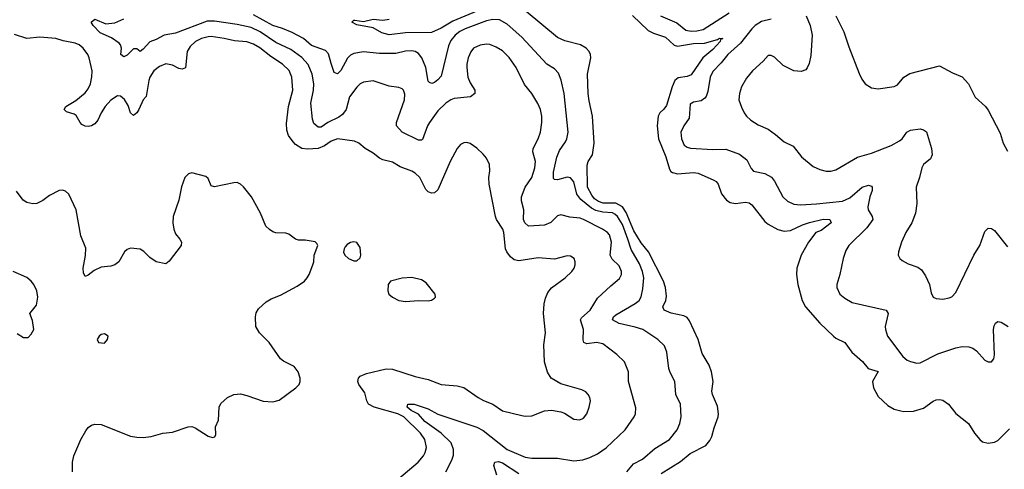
# Model space of a CAD drawing. Header units: inches. Extents: x 1173000 to 1307049, y 522583 to 678455.
# Tile 200 of 256: x 1201426 to 1207510, y 602107 to 604886. Entities that reach past the tile are written whole.
import ezdxf

# ---------------------------------------------------------------- set-up
doc = ezdxf.new("R2010")
doc.units = ezdxf.units.IN
doc.header["$MEASUREMENT"] = 0
doc.layers.add('B2600', color=7, linetype='Continuous')

msp = doc.modelspace()

# ---------------------------------------------------------------- linework, layer by layer
at = {"layer": 'B2600', "color": 5}
for points, elevation in [([(1205176.9, 602090), (1205219.9, 602140.1), (1205274.3, 602170), (1205350, 602234.9), (1205441.1, 602290), (1205488.6, 602350), (1205505.1, 602390), (1205514.5, 602430), (1205508.5, 602510), (1205480.8, 602570), (1205474, 602650), (1205444.6, 602704.6), (1205436.8, 602730), (1205425.1, 602830), (1205410.7, 602870.7), (1205370, 602908.4), (1205276.2, 602970), (1205230, 602986.2), (1205130, 603008.4), (1205089.7, 603030), (1205094.8, 603050), (1205110, 603061.6), (1205230, 603131.1), (1205253.8, 603150), (1205267.3, 603172.7), (1205276.9, 603223.1), (1205281.9, 603290), (1205275.5, 603330), (1205256.5, 603376.5), (1205204.5, 603464.5), (1205184.6, 603530), (1205150, 603619.5), (1205120.1, 603670), (1205104.5, 603684.5), (1205090, 603692), (1205030, 603695.2), (1204986.6, 603706.6), (1204960.1, 603720.1), (1204893.7, 603773.7), (1204868, 603808), (1204850, 603883.6), (1204830, 603908.8), (1204810, 603911.6), (1204750, 603896), (1204730, 603897), (1204724.8, 603904.8), (1204724.2, 603944.2), (1204744.3, 604035.7), (1204762.6, 604077.4), (1204798.9, 604130), (1204807.9, 604150), (1204815.3, 604190), (1204791.5, 604430), (1204772.2, 604512.2), (1204754.8, 604554.8), (1204730, 604582), (1204683.1, 604610), (1204530, 604778), (1204438.6, 604858.6), (1204390, 604884.1), (1204350, 604888), (1204310, 604879.6), (1204179.1, 604830), (1204146.7, 604813.3), (1204116.8, 604790), (1204090, 604756.5), (1204075.2, 604724.8), (1204030, 604536.9), (1204010, 604513.3), (1203990, 604498.5), (1203971.9, 604491.9), (1203957.7, 604497.7), (1203950, 604506.6), (1203936.6, 604590), (1203911.1, 604650), (1203890, 604676), (1203870, 604689.1), (1203850, 604694), (1203810, 604690.5), (1203750, 604676.1), (1203650, 604677.5), (1203550, 604686.9), (1203490, 604677.7), (1203470, 604666.3), (1203451.5, 604648.5), (1203410, 604571.3), (1203390, 604551.6), (1203370, 604559.5), (1203350, 604614.5), (1203334.8, 604674.8), (1203315.2, 604695.2), (1203230, 604726), (1203179, 604770), (1203110, 604807.3), (1203050, 604832), (1202990, 604849.4), (1202870, 604916.5)], 940), ([(1204300.9, 604959.1), (1204103.2, 604876.8), (1204030, 604833), (1203970, 604807.3), (1203810, 604804.1), (1203710, 604793.2), (1203664.7, 604804.7), (1203610, 604834.6), (1203510, 604853.3), (1203478.7, 604870), (1203490, 604882.4), (1203496.9, 604883.1), (1203550, 604874.3), (1203610, 604888.4), (1203670, 604881.9), (1203710, 604889.4)], 920), ([(1205390, 602079.8), (1205510, 602155.1), (1205570, 602204.8), (1205665.9, 602254.1), (1205690, 602283.7), (1205702.4, 602310), (1205716.4, 602363.6), (1205742.6, 602430), (1205744.4, 602450), (1205737.6, 602497.6), (1205707.7, 602570), (1205703.9, 602590), (1205710.9, 602650), (1205701.5, 602710), (1205685.7, 602750), (1205642.3, 602822.3), (1205618.9, 602910), (1205564.5, 603024.5), (1205550, 603044.1), (1205530, 603056.3), (1205451.9, 603071.9), (1205408, 603090), (1205401.1, 603110), (1205418.7, 603150), (1205423.8, 603176.2), (1205416.8, 603230), (1205405, 603270), (1205311.1, 603450), (1205266.1, 603506.1), (1205221, 603581), (1205173.2, 603693.2), (1205150, 603729.9), (1205110, 603751.4), (1205031.2, 603751.2), (1205001.9, 603761.9), (1204978.9, 603778.9), (1204960.6, 603800.6), (1204935.4, 603850), (1204932.9, 603987.1), (1204938.7, 604010), (1204966.6, 604050), (1204976.6, 604123.4), (1204966.5, 604290), (1204944.4, 604384.4), (1204939, 604430), (1204933.8, 604550), (1204954.3, 604650), (1204952.4, 604670), (1204944.2, 604690), (1204925.7, 604710), (1204890.9, 604730.9), (1204794.2, 604754.2), (1204750, 604775.9), (1204556.3, 604936.3)], 920), ([(1205212.5, 604912.5), (1205310, 604819.8), (1205342.4, 604802.4), (1205417.2, 604777.2), (1205470, 604727.9), (1205490, 604722.1), (1205590, 604737.7), (1205658.6, 604741.4), (1205737.1, 604762.9), (1205750, 604771.6), (1205770.3, 604770), (1205755.9, 604764.1), (1205754.9, 604750), (1205710, 604701.6), (1205646.5, 604650), (1205574.7, 604545.3), (1205550, 604535.5), (1205494.4, 604525.6), (1205475, 604510), (1205457.2, 604470), (1205423.8, 604356.2), (1205407.4, 604332.6), (1205382.1, 604310), (1205370.7, 604290), (1205364.5, 604230), (1205374.2, 604150), (1205418.9, 604039), (1205441, 603961), (1205450, 603947.1), (1205460.4, 603940.4), (1205490, 603932.3), (1205590, 603940.5), (1205618.1, 603938.1), (1205714.8, 603894.8), (1205730, 603885.2), (1205742.2, 603870), (1205762.7, 603810), (1205792.9, 603770), (1205816, 603756), (1205848.8, 603748.8), (1205910, 603757.7), (1205934.6, 603754.6), (1205950, 603741.7), (1206030, 603637.8), (1206050, 603621.4), (1206110, 603588), (1206150, 603579.1), (1206190, 603582.8), (1206262.6, 603617.4), (1206307.2, 603632.8), (1206390, 603652.1), (1206432.4, 603650), (1206439.5, 603630), (1206377.5, 603582.5), (1206346.5, 603570), (1206300.3, 603510), (1206254.6, 603430), (1206227.3, 603350), (1206225.6, 603310), (1206234.5, 603250), (1206261, 603150), (1206281.6, 603110), (1206370, 603010.3), (1206453.7, 602930), (1206470, 602916.9), (1206523.8, 602890), (1206568.7, 602830), (1206633.5, 602773.5), (1206668.9, 602728.9), (1206730, 602710.3), (1206695.5, 602650), (1206701.1, 602610), (1206730, 602556.3), (1206790, 602501.6), (1206830, 602478.7), (1206870, 602467.2), (1206890, 602463.1), (1206950, 602465.2), (1207010, 602484.4), (1207070, 602527.6), (1207090, 602536.9), (1207110, 602539), (1207130, 602534), (1207165.3, 602510), (1207210, 602452.4), (1207289.1, 602389.1), (1207325.7, 602330), (1207358.4, 602290), (1207376.3, 602276.3), (1207410, 602267.4), (1207450, 602274.6), (1207470, 602284.9), (1207542.9, 602357.1)], 920), ([(1205385.8, 604910), (1205486.1, 604866.1), (1205541.8, 604821.8), (1205575.7, 604815.7), (1205610, 604816.1), (1205650, 604825.5), (1205810, 604927.4)], 940), ([(1206285.8, 604910), (1206310.2, 604850), (1206322.4, 604790), (1206315, 604665), (1206304.8, 604615.2), (1206292.7, 604587.3), (1206283.4, 604576.6), (1206254, 604566), (1206210, 604569.7), (1206143.2, 604603.2), (1206090, 604654), (1206070, 604664.7), (1206050, 604664.5), (1206020.3, 604630), (1205953.4, 604570), (1205916.4, 604523.6), (1205886.5, 604470), (1205873.1, 604430), (1205870.3, 604390), (1205885.5, 604345.5), (1205903.7, 604310), (1205917, 604290), (1205944.8, 604264.8), (1205990, 604236.5), (1206050, 604208.8), (1206097.1, 604177.1), (1206150, 604130.4), (1206204.6, 604104.6), (1206258, 604038), (1206330, 603977.6), (1206370, 603959.5), (1206410, 603950.3), (1206438, 603950), (1206470, 603958.7), (1206603.9, 604036.1), (1206690, 604061.5), (1206810, 604107.9), (1206862.8, 604137.2), (1206878, 604150), (1206908.5, 604191.5), (1206930, 604202.4), (1206990, 604210.2), (1207010, 604204.9), (1207030, 604192.4), (1207060.9, 604090), (1207064.6, 604050), (1207053.3, 604026.7), (1207010.4, 603990), (1207001.3, 603970), (1206986.7, 603910), (1206965.3, 603850), (1206970.3, 603750), (1206961.7, 603690), (1206938.9, 603630), (1206902.6, 603570), (1206875.8, 603510), (1206856.3, 603450), (1206854.8, 603430), (1206864.7, 603410), (1206878, 603398), (1206915.9, 603375.9), (1206975.8, 603355.8), (1206999.4, 603339.4), (1207023.1, 603303.1), (1207048.4, 603250), (1207057.3, 603197.3), (1207070, 603170.8), (1207090, 603162), (1207130, 603158.8), (1207170, 603166), (1207186.3, 603173.7), (1207210, 603198.8), (1207322.6, 603430), (1207358.3, 603490), (1207390, 603576), (1207410, 603597.3), (1207430, 603594.9), (1207450, 603583), (1207530, 603482.4)], 960), ([(1206469.1, 604910), (1206519, 604810), (1206550, 604717.3), (1206614, 604554), (1206630, 604518.8), (1206650.3, 604490.3), (1206690, 604465.5), (1206730, 604459.3), (1206830, 604472.7), (1206850, 604483.8), (1206889.7, 604530.2), (1206926.4, 604553.6), (1207110, 604600.5), (1207190, 604558), (1207250, 604533), (1207288, 604490), (1207330, 604407.3), (1207394, 604350), (1207410, 604326), (1207485.1, 604185.1), (1207503.2, 604123.2), (1207530, 604074)], 980), ([(1204058.5, 602090), (1204096.7, 602163.3), (1204106.2, 602193.8), (1204107.6, 602230), (1204091.9, 602270), (1204030.9, 602331), (1203930, 602401.5), (1203890, 602447.9), (1203844.3, 602470), (1203819.8, 602490), (1203824.7, 602510), (1203863, 602510), (1203950, 602481.3), (1204010, 602447.7), (1204250, 602366.7), (1204290, 602345.5), (1204439, 602230), (1204550, 602181.3), (1204590, 602174.5), (1204750, 602175.2), (1204850, 602159.2), (1204905.8, 602165.8), (1204950, 602180.6), (1204996.8, 602203.3), (1205050, 602238.5), (1205168.4, 602350), (1205222.6, 602430), (1205231.2, 602450), (1205233.9, 602486.1), (1205188.9, 602648.9), (1205187.1, 602710), (1205163.5, 602770), (1205116.4, 602816.4), (1205030, 602882.8), (1204990, 602890.7), (1204930, 602882.7), (1204911.1, 602891.1), (1204907.9, 602907.9), (1204909.1, 602970), (1204890.8, 603030), (1204897.1, 603042.9), (1204951.6, 603090), (1204995.8, 603164.2), (1205078.3, 603241.7), (1205133.3, 603286.7), (1205144, 603310), (1205144.2, 603330), (1205130, 603364.7), (1205086.3, 603406.3), (1205075.3, 603430), (1205082, 603510), (1205070, 603555.1), (1205057.6, 603570), (1205027.2, 603590), (1204910, 603650.5), (1204890, 603658.3), (1204824.8, 603664.8), (1204770, 603680.5), (1204750, 603673), (1204707.8, 603632.2), (1204670, 603615.8), (1204570, 603608.7), (1204546.6, 603630), (1204540.3, 603650), (1204541.5, 603710), (1204526.3, 603766.3), (1204527, 603790), (1204549, 603850), (1204589.8, 603910), (1204609.8, 603970), (1204613.3, 604010), (1204596.1, 604070), (1204599.3, 604090), (1204629.8, 604150), (1204643.9, 604190), (1204652.5, 604250), (1204651.9, 604290), (1204645, 604330), (1204628.1, 604368.1), (1204590.8, 604430), (1204545.4, 604485.4), (1204493.3, 604590), (1204450, 604651.1), (1204410, 604692.3), (1204370, 604716.8), (1204331.5, 604731.5), (1204310, 604733.8), (1204271.1, 604728.9), (1204231, 604709), (1204213.4, 604686.6), (1204197.6, 604650), (1204188.3, 604610), (1204188.2, 604590), (1204195.4, 604530), (1204210, 604495.8), (1204237.6, 604450), (1204239.3, 604430), (1204211.1, 604408.9), (1204110, 604397.8), (1204090, 604390.7), (1204060.2, 604370), (1204010, 604321.5), (1203958.9, 604250), (1203946.5, 604230), (1203914.4, 604145.6), (1203910, 604140.7), (1203890, 604140.5), (1203789.8, 604189.8), (1203755.1, 604230), (1203754, 604250), (1203804.8, 604390), (1203806.1, 604426.1), (1203797.6, 604450), (1203790, 604458.4), (1203770, 604466.6), (1203710, 604475.6), (1203610, 604507.3), (1203550, 604499.7), (1203530, 604489.7), (1203510, 604469.6), (1203464.7, 604410), (1203443.8, 604330), (1203420.8, 604299.2), (1203397.4, 604282.6), (1203329.7, 604250.3), (1203290, 604221.2), (1203270, 604222.5), (1203244.4, 604244.4), (1203234.6, 604270), (1203226.2, 604370), (1203241.1, 604450), (1203243.2, 604490), (1203234.1, 604550), (1203209, 604609), (1203170, 604651.1), (1203101.8, 604701.8), (1203010, 604744.3), (1202912.2, 604810), (1202856.9, 604836.9), (1202770, 604856.9), (1202630, 604877.6), (1202584.3, 604875.7), (1202390, 604802.2), (1202318.4, 604790), (1202270, 604763.1), (1202230, 604748.9), (1202190, 604704), (1202170, 604689.5), (1202150, 604706.6), (1202130, 604705.7), (1202090, 604665.7), (1202070, 604655.6), (1202052, 604670), (1202055.1, 604710), (1202049.8, 604730), (1202040.5, 604740.5), (1201992.9, 604772.9), (1201923.7, 604803.7), (1201880.5, 604850), (1201868, 604870), (1201890, 604888.7), (1201959.6, 604859.6), (1202013.6, 604866.4), (1202070, 604891.9)], 960), ([(1206070.3, 604890), (1206010, 604875), (1205970.2, 604850), (1205950, 604829.9), (1205879.2, 604740.8), (1205802.1, 604670), (1205761, 604619), (1205710, 604566.2), (1205692.2, 604530), (1205678.4, 604441.6), (1205668.6, 604411.4), (1205660.2, 604399.8), (1205636.4, 604383.6), (1205590, 604376.3), (1205570, 604364), (1205562.8, 604277.2), (1205529.1, 604230), (1205511.7, 604190), (1205516.5, 604150), (1205532.2, 604110), (1205550, 604096.9), (1205571.3, 604091.3), (1205710, 604084), (1205790, 604084.7), (1205874.5, 604054.5), (1205918.7, 604018.7), (1205945.4, 603965.4), (1205960.7, 603950), (1206030, 603934.7), (1206071.6, 603911.6), (1206090, 603888.4), (1206142.6, 603790), (1206170, 603763.1), (1206210, 603744.5), (1206250, 603741.7), (1206350, 603746.7), (1206510, 603764.6), (1206556.3, 603783.7), (1206632, 603850), (1206670, 603862.6), (1206690, 603856.3), (1206694, 603850), (1206692.8, 603830), (1206678.7, 603790), (1206667.1, 603730), (1206669.3, 603710), (1206694.6, 603670), (1206698.3, 603650), (1206660.6, 603599.4), (1206550.3, 603490), (1206530, 603458.4), (1206514.4, 603410), (1206494, 603310), (1206474.3, 603250), (1206474.3, 603230), (1206494, 603190), (1206524.6, 603164.6), (1206570, 603138.3), (1206780.5, 603090), (1206793.1, 603070), (1206773.7, 602990), (1206775.3, 602970), (1206788.8, 602930), (1206883.1, 602803.1), (1206910, 602781.3), (1206930, 602772), (1206970, 602762), (1206990, 602764.2), (1207099.7, 602820.3), (1207210, 602857.4), (1207250, 602865.7), (1207290, 602863.1), (1207314.9, 602854.9), (1207338.3, 602838.3), (1207390, 602782), (1207410, 602770.7), (1207430, 602770.8), (1207446, 602790), (1207450, 602814), (1207444, 602970), (1207447.3, 602992.7), (1207456, 603010), (1207470, 603019.3), (1207490, 603015.3), (1207534.9, 602990)], 940), ([(1203769.6, 602050), (1203888.4, 602150), (1203921, 602190), (1203932.1, 602210), (1203939, 602241), (1203929.8, 602290), (1203903.7, 602330), (1203800.2, 602430), (1203762.4, 602450), (1203616.4, 602490), (1203581.6, 602510), (1203571.8, 602530), (1203559.2, 602579.2), (1203522.3, 602630), (1203515.8, 602650), (1203520.5, 602670), (1203530, 602682.4), (1203570, 602699.5), (1203690, 602726.7), (1203730, 602725.4), (1203870, 602679.7), (1203950, 602662.4), (1204030, 602630.2), (1204130, 602623.2), (1204170, 602612.6), (1204259.3, 602550), (1204291.2, 602531.2), (1204350, 602508.9), (1204410, 602468.1), (1204530, 602438.5), (1204550, 602434.9), (1204590, 602437.7), (1204670, 602467.7), (1204712.9, 602472.9), (1204770, 602461.3), (1204792.7, 602452.7), (1204850, 602417.6), (1204887.6, 602412.4), (1204910, 602423), (1204929.6, 602450), (1204946, 602490), (1204953.6, 602530), (1204949.5, 602550), (1204938, 602570), (1204924.7, 602584.7), (1204898.8, 602598.8), (1204770, 602636), (1204709.6, 602670), (1204686.7, 602706.7), (1204669.7, 602770), (1204664.7, 602875.3), (1204675.6, 602950), (1204663.1, 603070), (1204667.2, 603130), (1204675.2, 603164.8), (1204690, 603199.1), (1204711.9, 603228.1), (1204797, 603290), (1204838.4, 603330), (1204851.6, 603350), (1204857.6, 603370), (1204858.4, 603390), (1204852.3, 603410), (1204830, 603424.5), (1204810, 603427), (1204730, 603404.7), (1204630, 603413.8), (1204510, 603395.4), (1204480.9, 603400.9), (1204459.1, 603419), (1204436.8, 603450), (1204428.3, 603470), (1204417, 603570), (1204410.6, 603590), (1204373.3, 603650), (1204365.6, 603670), (1204327.1, 603870), (1204325.4, 603910), (1204331.4, 603951.4), (1204328.2, 603990), (1204310, 604029.4), (1204290, 604054), (1204250.8, 604090.8), (1204210, 604119.6), (1204190, 604127), (1204170, 604124.5), (1204150, 604114.5), (1204130, 604089.4), (1204085.5, 604010), (1204010, 603834), (1203990, 603815.1), (1203970, 603813), (1203950, 603821.3), (1203935.2, 603835.2), (1203898.3, 603910), (1203870, 603936.4), (1203848.9, 603948.9), (1203776.3, 603976.3), (1203730, 604006), (1203670, 604020.4), (1203650, 604029.7), (1203610, 604060.4), (1203560.5, 604090), (1203521.8, 604121.8), (1203495.3, 604135.3), (1203390, 604149.1), (1203350, 604135.5), (1203310, 604106.9), (1203270, 604089), (1203205.6, 604085.6), (1203170, 604090.6), (1203130, 604115.3), (1203116.6, 604130), (1203087.8, 604170), (1203077.2, 604202.8), (1203075.8, 604244.2), (1203088.1, 604350), (1203114.6, 604450), (1203107.5, 604530), (1203091.3, 604571.3), (1203050.7, 604610.7), (1202978.1, 604658.1), (1202910, 604710.9), (1202870, 604733.6), (1202830, 604748.1), (1202754.3, 604754.3), (1202690, 604769.9), (1202610, 604781.3), (1202590, 604780.7), (1202550, 604769.3), (1202513.4, 604750), (1202479.6, 604720.4), (1202461.5, 604690), (1202450, 604588.2), (1202430, 604579.4), (1202410, 604583.4), (1202370, 604605), (1202330, 604612.9), (1202290, 604596.5), (1202254.9, 604570), (1202230.2, 604530), (1202223.9, 604510), (1202208.1, 604411.9), (1202188.3, 604390), (1202162.9, 604330), (1202150, 604311.1), (1202130, 604294), (1202110, 604309.4), (1202096.3, 604356.3), (1202073.2, 604393.2), (1202050, 604412.3), (1202030, 604415.8), (1201990, 604387.5), (1201955.4, 604350), (1201930.1, 604310), (1201910, 604263.9), (1201890, 604241.6), (1201870, 604229.9), (1201850, 604224.7), (1201830, 604227), (1201810, 604238), (1201799.3, 604250), (1201774.6, 604294.6), (1201762.5, 604302.5), (1201716.3, 604316.3), (1201701.8, 604330), (1201710.8, 604350), (1201773.7, 604386.3), (1201830, 604434.2), (1201850, 604458.3), (1201862.9, 604490), (1201872.6, 604532.6), (1201874.6, 604570), (1201856.4, 604650), (1201847.4, 604670), (1201818.5, 604710), (1201792.8, 604730), (1201770, 604740.2), (1201694.3, 604754.3), (1201649.9, 604769.9), (1201550, 604777), (1201470, 604770.5), (1201395.1, 604795.1)], 980), ([(1201753.3, 602090), (1201753.6, 602150), (1201760.7, 602190), (1201804.7, 602290), (1201835.3, 602344.7), (1201850, 602364.4), (1201870, 602379.5), (1201890, 602385.7), (1201930, 602384.2), (1202110, 602312), (1202150, 602304.6), (1202190, 602303.7), (1202238, 602310), (1202310, 602330.5), (1202370, 602336.3), (1202468, 602370), (1202490, 602370.6), (1202510, 602364), (1202590, 602310.7), (1202617.5, 602302.5), (1202632.3, 602307.7), (1202638, 602322), (1202637.2, 602370), (1202654, 602410), (1202659.5, 602490), (1202670, 602514), (1202709.8, 602550.2), (1202750, 602568.8), (1202790, 602572.9), (1202830, 602563.1), (1202930, 602527.2), (1202990, 602523.7), (1203030, 602534.4), (1203132.7, 602610), (1203152.7, 602630), (1203159.5, 602650), (1203159.6, 602670), (1203147.6, 602710), (1203121.4, 602741.5), (1203055.8, 602775.8), (1203038.4, 602790), (1202967, 602890), (1202907.3, 602950), (1202886, 602990), (1202882.4, 603050), (1202887.1, 603072.9), (1202901.4, 603098.6), (1202950, 603142.4), (1202979.2, 603160.8), (1203037.3, 603182.7), (1203141.8, 603238.2), (1203185.6, 603270), (1203203.6, 603290), (1203215.6, 603310), (1203238.4, 603370), (1203244.5, 603390), (1203245.2, 603430), (1203268.7, 603490), (1203263.1, 603503.1), (1203252.3, 603512.3), (1203190, 603522), (1203150, 603522), (1203130, 603529.4), (1203090, 603560.5), (1203070, 603566.6), (1203008.2, 603568.2), (1202990, 603574.5), (1202970, 603589.5), (1202947.3, 603610), (1202915.1, 603690), (1202859.5, 603790), (1202810, 603853.2), (1202790, 603869.3), (1202770, 603879), (1202750, 603877.2), (1202630, 603852.7), (1202610, 603859), (1202590, 603904), (1202575.6, 603915.6), (1202490, 603939.3), (1202470, 603933.2), (1202447.3, 603910), (1202427.1, 603852.9), (1202410.3, 603770), (1202375.3, 603670), (1202372.6, 603630), (1202379, 603590), (1202390, 603563), (1202416.4, 603530), (1202426.4, 603510), (1202424.4, 603490), (1202350, 603392.3), (1202330, 603377.2), (1202270, 603389.6), (1202230, 603415.6), (1202193, 603453), (1202170, 603468.2), (1202110, 603473), (1202090, 603465.6), (1202074.4, 603450), (1202039.3, 603390), (1202014, 603370), (1201990, 603362.4), (1201930, 603355.4), (1201885.5, 603334.5), (1201850, 603306.6), (1201830, 603299), (1201821.2, 603321.2), (1201818.7, 603350), (1201832.3, 603427.7), (1201834.3, 603474.3), (1201804.4, 603550), (1201776, 603710), (1201730, 603807.3), (1201710, 603826), (1201690, 603832.6), (1201670, 603829.6), (1201610, 603799.7), (1201570, 603768), (1201531.3, 603748.7), (1201507, 603747), (1201470, 603755.8), (1201447.8, 603770), (1201406.9, 603826.9)], 1020), ([(1201410, 602946), (1201450, 602921), (1201479, 602921), (1201498, 602942), (1201514, 602970), (1201505.6, 603025.6), (1201489.3, 603070.7), (1201530, 603121), (1201538, 603170), (1201531.3, 603210), (1201512.8, 603250), (1201496.9, 603270), (1201470, 603292.8), (1201385.1, 603330)], 1040), ([(1204375.1, 602070), (1204355.1, 602130), (1204361.7, 602150), (1204384.3, 602155.7), (1204410, 602146.3), (1204510, 602080.4)], 940)]:
    msp.add_lwpolyline(points, dxfattribs=dict(at, elevation=elevation))
for points, elevation in [([(1203490, 603512.7), (1203470, 603509.3), (1203450, 603497.2), (1203437.5, 603482.5), (1203430.7, 603470), (1203427.9, 603447.9), (1203436, 603430), (1203458, 603410), (1203490, 603396), (1203510, 603396), (1203530, 603414), (1203533.2, 603430), (1203530, 603478), (1203509.2, 603509.2)], 1020), ([(1203850, 603291.3), (1203790, 603287.3), (1203718, 603270), (1203702.8, 603250), (1203700.7, 603210), (1203708, 603190), (1203730.8, 603170), (1203770, 603150.4), (1203810, 603144.2), (1203890, 603150.4), (1203950, 603148.7), (1203970, 603153), (1203990, 603164), (1203995.1, 603170), (1203994, 603190), (1203938.8, 603258.8), (1203910, 603277.6)], 1020), ([(1201950, 602944), (1201930, 602939), (1201918, 602930), (1201904.7, 602910), (1201914, 602890), (1201950, 602887.3), (1201968.7, 602910), (1201973.2, 602930)], 1040)]:
    msp.add_lwpolyline(points, close=True, dxfattribs=dict(at, elevation=elevation))

doc.saveas('drawing.dxf')
